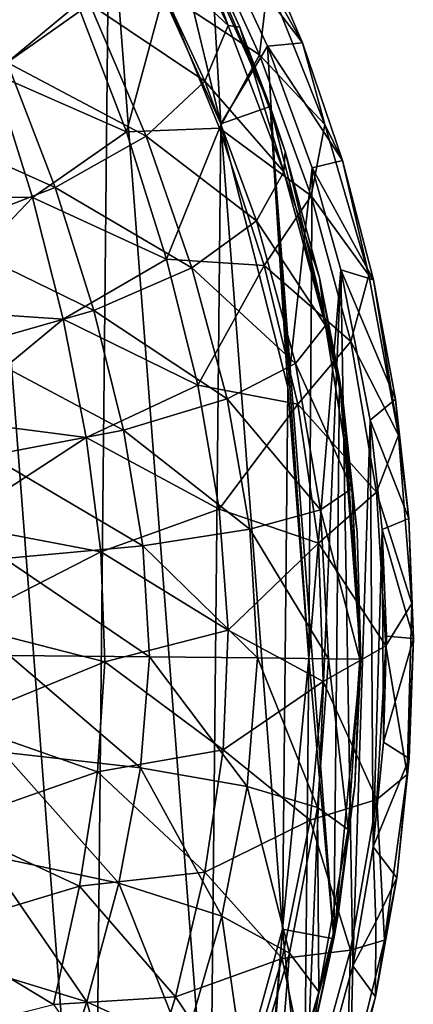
# Model space of a CAD drawing. Extents: x 0 to 500, y -78 to 1266.
# Tile 33 of 197: x 124.47 to 132, y -52.91 to -34.1. Entities that reach past the tile are written whole.
import ezdxf

# ---------------------------------------------------------------- set-up
doc = ezdxf.new("R2010")
doc.units = 0
doc.header["$LTSCALE"] = 65.185185
for name, color, linetype in [('261', 7, 'CONTINUOUS'), ('265', 7, 'CONTINUOUS'), ('277', 7, 'CONTINUOUS'), ('279', 7, 'CONTINUOUS'), ('282', 7, 'CONTINUOUS'), ('382', 7, 'CONTINUOUS'), ('386', 7, 'CONTINUOUS'), ('390', 7, 'CONTINUOUS'), ('403', 7, 'CONTINUOUS'), ('405', 7, 'CONTINUOUS'), ('406', 7, 'CONTINUOUS')]:
    doc.layers.add(name, color=color, linetype=linetype)

msp = doc.modelspace()

# ---------------------------------------------------------------- linework, layer by layer
at = {"layer": '261', "color": 7, "linetype": 'CONTINUOUS'}
for points in [[(126.18, -31.35, -0.025), (128.315, -36.087, -0.025), (127.052, -30.862, -0.025), (126.18, -31.35, -0.025)], [(127.052, -30.862, -0.025), (128.315, -36.087, -0.025), (129.259, -35.757, -0.025), (127.052, -30.862, -0.025)], [(128.315, -36.087, -0.025), (129.601, -41.121, -0.025), (129.259, -35.757, -0.025), (128.315, -36.087, -0.025)], [(129.601, -41.121, -0.025), (129.998, -46.302, -0.025), (129.259, -35.757, -0.025), (129.601, -41.121, -0.025)], [(129.259, -35.757, -0.025), (129.998, -46.302, -0.025), (130.48, -51.656, -0.025), (129.259, -35.757, -0.025)], [(130.587, -40.959, -0.025), (129.259, -35.757, -0.025), (130.48, -51.656, -0.025), (130.587, -40.959, -0.025)], [(130.998, -46.312, -0.025), (130.587, -40.959, -0.025), (130.48, -51.656, -0.025), (130.998, -46.312, -0.025)], [(129.998, -46.302, -0.025), (129.496, -51.474, -0.025), (130.48, -51.656, -0.025), (129.998, -46.302, -0.025)], [(129.496, -51.474, -0.025), (128.11, -56.481, -0.025), (129.047, -56.83, -0.025), (129.496, -51.474, -0.025)], [(130.48, -51.656, -0.025), (129.496, -51.474, -0.025), (129.047, -56.83, -0.025), (130.48, -51.656, -0.025)]]:
    msp.add_3dface(points, dxfattribs=at)
at = {"layer": '265', "color": 7, "linetype": 'CONTINUOUS'}
for points in [[(128.315, -36.087, -0.025), (126.18, -31.35, -0.025), (128.315, -36.087), (128.315, -36.087, -0.025)], [(128.315, -36.087), (126.18, -31.35, -0.025), (126.18, -31.35), (128.315, -36.087)], [(129.601, -41.121, -0.025), (128.315, -36.087, -0.025), (129.601, -41.121), (129.601, -41.121, -0.025)], [(129.601, -41.121), (128.315, -36.087, -0.025), (128.315, -36.087), (129.601, -41.121)], [(129.998, -46.302, -0.025), (129.601, -41.121, -0.025), (129.998, -46.302), (129.998, -46.302, -0.025)], [(129.998, -46.302), (129.601, -41.121, -0.025), (129.601, -41.121), (129.998, -46.302)], [(129.496, -51.474, -0.025), (129.998, -46.302, -0.025), (129.496, -51.474), (129.496, -51.474, -0.025)], [(129.496, -51.474), (129.998, -46.302, -0.025), (129.998, -46.302), (129.496, -51.474)], [(128.11, -56.481, -0.025), (129.496, -51.474, -0.025), (128.11, -56.481), (128.11, -56.481, -0.025)], [(128.11, -56.481), (129.496, -51.474, -0.025), (129.496, -51.474), (128.11, -56.481)]]:
    msp.add_3dface(points, dxfattribs=at)
at = {"layer": '277', "color": 7, "linetype": 'CONTINUOUS'}
for points in [[(122.873, -65.412), (125.88, -61.174), (123.259, -27.053), (122.873, -65.412)], [(125.88, -61.174), (126.18, -31.35), (123.259, -27.053), (125.88, -61.174)], [(125.88, -61.174), (128.11, -56.481), (126.18, -31.35), (125.88, -61.174)], [(128.11, -56.481), (128.315, -36.087), (126.18, -31.35), (128.11, -56.481)], [(128.11, -56.481), (129.496, -51.474), (128.315, -36.087), (128.11, -56.481)], [(129.496, -51.474), (129.601, -41.121), (128.315, -36.087), (129.496, -51.474)], [(129.496, -51.474), (129.998, -46.302), (129.601, -41.121), (129.496, -51.474)]]:
    msp.add_3dface(points, dxfattribs=at)
at = {"layer": '279', "color": 7, "linetype": 'CONTINUOUS'}
for points in [[(127.052, -30.862, -0.025), (129.259, -35.757, -0.025), (127.615, -31.914, -3.596), (127.052, -30.862, -0.025)], [(127.615, -31.914, -3.596), (129.259, -35.757, -0.025), (128.683, -34.239, -3.128), (127.615, -31.914, -3.596)], [(128.683, -34.239, -3.128), (129.259, -35.757, -0.025), (129.546, -36.617, -2.734), (128.683, -34.239, -3.128)], [(129.259, -35.757, -0.025), (130.587, -40.959, -0.025), (129.546, -36.617, -2.734), (129.259, -35.757, -0.025)], [(129.546, -36.617, -2.734), (130.587, -40.959, -0.025), (130.206, -39.03, -2.42), (129.546, -36.617, -2.734)], [(130.206, -39.03, -2.42), (130.587, -40.959, -0.025), (130.666, -41.462, -2.19), (130.206, -39.03, -2.42)], [(130.587, -40.959, -0.025), (130.998, -46.312, -0.025), (130.666, -41.462, -2.19), (130.587, -40.959, -0.025)], [(130.666, -41.462, -2.19), (130.998, -46.312, -0.025), (130.928, -43.896, -2.049), (130.666, -41.462, -2.19)], [(130.928, -43.896, -2.049), (130.998, -46.312, -0.025), (130.998, -46.312, -2.001), (130.928, -43.896, -2.049)], [(130.998, -46.312, -0.025), (130.48, -51.656, -0.025), (130.998, -46.312, -2.001), (130.998, -46.312, -0.025)], [(130.998, -46.312, -2.001), (130.48, -51.656, -0.025), (130.88, -48.727, -2.05), (130.998, -46.312, -2.001)], [(130.88, -48.727, -2.05), (130.48, -51.656, -0.025), (130.568, -51.155, -2.191), (130.88, -48.727, -2.05)], [(130.568, -51.155, -2.191), (130.48, -51.656, -0.025), (130.06, -53.577, -2.421), (130.568, -51.155, -2.191)], [(130.48, -51.656, -0.025), (129.047, -56.83, -0.025), (130.06, -53.577, -2.421), (130.48, -51.656, -0.025)]]:
    msp.add_3dface(points, dxfattribs=at)
at = {"layer": '282', "color": 7, "linetype": 'CONTINUOUS'}
for points in [[(127.149, -31.537, -6.492), (128.459, -34.211, -5.696), (126.801, -32.658, -9.316), (127.149, -31.537, -6.492)], [(127.149, -31.537, -6.492), (127.615, -31.914, -3.596), (128.459, -34.211, -5.696), (127.149, -31.537, -6.492)], [(127.615, -31.914, -3.596), (128.683, -34.239, -3.128), (128.459, -34.211, -5.696), (127.615, -31.914, -3.596)], [(123.116, -32.519, -14.609), (125.812, -33.801, -11.975), (124.229, -34.915, -14.343), (123.116, -32.519, -14.609)], [(126.801, -32.658, -9.316), (128.011, -35.273, -8.7), (125.812, -33.801, -11.975), (126.801, -32.658, -9.316)], [(126.801, -32.658, -9.316), (128.459, -34.211, -5.696), (128.011, -35.273, -8.7), (126.801, -32.658, -9.316)], [(125.812, -33.801, -11.975), (126.89, -36.321, -11.528), (124.229, -34.915, -14.343), (125.812, -33.801, -11.975)], [(125.812, -33.801, -11.975), (128.011, -35.273, -8.7), (126.89, -36.321, -11.528), (125.812, -33.801, -11.975)], [(128.459, -34.211, -5.696), (129.523, -37.003, -4.828), (128.011, -35.273, -8.7), (128.459, -34.211, -5.696)], [(128.459, -34.211, -5.696), (128.683, -34.239, -3.128), (129.523, -37.003, -4.828), (128.459, -34.211, -5.696)], [(128.683, -34.239, -3.128), (129.546, -36.617, -2.734), (129.523, -37.003, -4.828), (128.683, -34.239, -3.128)], [(122.127, -35.947, -16.31), (124.229, -34.915, -14.343), (125.147, -37.306, -14.047), (122.127, -35.947, -16.31)], [(124.229, -34.915, -14.343), (126.89, -36.321, -11.528), (125.147, -37.306, -14.047), (124.229, -34.915, -14.343)], [(128.011, -35.273, -8.7), (128.997, -37.94, -8.028), (126.89, -36.321, -11.528), (128.011, -35.273, -8.7)], [(128.011, -35.273, -8.7), (129.523, -37.003, -4.828), (128.997, -37.94, -8.028), (128.011, -35.273, -8.7)], [(122.865, -38.183, -16.139), (122.127, -35.947, -16.31), (125.147, -37.306, -14.047), (122.865, -38.183, -16.139)], [(126.89, -36.321, -11.528), (127.765, -38.838, -11.04), (125.147, -37.306, -14.047), (126.89, -36.321, -11.528)], [(126.89, -36.321, -11.528), (128.997, -37.94, -8.028), (127.765, -38.838, -11.04), (126.89, -36.321, -11.528)], [(129.546, -36.617, -2.734), (130.206, -39.03, -2.42), (129.523, -37.003, -4.828), (129.546, -36.617, -2.734)], [(129.523, -37.003, -4.828), (130.322, -39.94, -3.953), (128.997, -37.94, -8.028), (129.523, -37.003, -4.828)], [(129.523, -37.003, -4.828), (130.206, -39.03, -2.42), (130.322, -39.94, -3.953), (129.523, -37.003, -4.828)], [(122.865, -38.183, -16.139), (125.147, -37.306, -14.047), (125.886, -39.654, -13.724), (122.865, -38.183, -16.139)], [(125.147, -37.306, -14.047), (127.765, -38.838, -11.04), (125.886, -39.654, -13.724), (125.147, -37.306, -14.047)], [(128.997, -37.94, -8.028), (129.746, -40.666, -7.351), (127.765, -38.838, -11.04), (128.997, -37.94, -8.028)], [(128.997, -37.94, -8.028), (130.322, -39.94, -3.953), (129.746, -40.666, -7.351), (128.997, -37.94, -8.028)], [(123.448, -40.35, -15.953), (122.865, -38.183, -16.139), (125.886, -39.654, -13.724), (123.448, -40.35, -15.953)], [(127.765, -38.838, -11.04), (128.436, -41.343, -10.549), (125.886, -39.654, -13.724), (127.765, -38.838, -11.04)], [(127.765, -38.838, -11.04), (129.746, -40.666, -7.351), (128.436, -41.343, -10.549), (127.765, -38.838, -11.04)], [(130.206, -39.03, -2.42), (130.666, -41.462, -2.19), (130.322, -39.94, -3.953), (130.206, -39.03, -2.42)], [(123.448, -40.35, -15.953), (125.886, -39.654, -13.724), (126.453, -41.938, -13.398), (123.448, -40.35, -15.953)], [(125.886, -39.654, -13.724), (128.436, -41.343, -10.549), (126.453, -41.938, -13.398), (125.886, -39.654, -13.724)], [(130.322, -39.94, -3.953), (130.821, -43.053, -3.228), (129.746, -40.666, -7.351), (130.322, -39.94, -3.953)], [(130.322, -39.94, -3.953), (130.666, -41.462, -2.19), (130.821, -43.053, -3.228), (130.322, -39.94, -3.953)], [(123.89, -42.425, -15.765), (123.448, -40.35, -15.953), (126.453, -41.938, -13.398), (123.89, -42.425, -15.765)], [(129.746, -40.666, -7.351), (130.225, -43.463, -6.789), (128.436, -41.343, -10.549), (129.746, -40.666, -7.351)], [(129.746, -40.666, -7.351), (130.821, -43.053, -3.228), (130.225, -43.463, -6.789), (129.746, -40.666, -7.351)], [(128.436, -41.343, -10.549), (128.872, -43.834, -10.142), (126.453, -41.938, -13.398), (128.436, -41.343, -10.549)], [(128.436, -41.343, -10.549), (130.225, -43.463, -6.789), (128.872, -43.834, -10.142), (128.436, -41.343, -10.549)], [(130.666, -41.462, -2.19), (130.928, -43.896, -2.049), (130.821, -43.053, -3.228), (130.666, -41.462, -2.19)], [(123.89, -42.425, -15.765), (126.453, -41.938, -13.398), (126.825, -44.149, -13.128), (123.89, -42.425, -15.765)], [(126.453, -41.938, -13.398), (128.872, -43.834, -10.142), (126.825, -44.149, -13.128), (126.453, -41.938, -13.398)], [(124.179, -44.392, -15.608), (123.89, -42.425, -15.765), (126.825, -44.149, -13.128), (124.179, -44.392, -15.608)], [(130.821, -43.053, -3.228), (130.974, -46.313, -2.918), (130.225, -43.463, -6.789), (130.821, -43.053, -3.228)], [(130.928, -43.896, -2.049), (130.998, -46.312, -2.001), (130.821, -43.053, -3.228), (130.928, -43.896, -2.049)], [(130.821, -43.053, -3.228), (130.998, -46.312, -2.001), (130.974, -46.313, -2.918), (130.821, -43.053, -3.228)], [(130.225, -43.463, -6.789), (130.378, -46.306, -6.549), (128.872, -43.834, -10.142), (130.225, -43.463, -6.789)], [(130.225, -43.463, -6.789), (130.974, -46.313, -2.918), (130.378, -46.306, -6.549), (130.225, -43.463, -6.789)], [(128.872, -43.834, -10.142), (129.016, -46.292, -9.968), (126.825, -44.149, -13.128), (128.872, -43.834, -10.142)], [(128.872, -43.834, -10.142), (130.378, -46.306, -6.549), (129.016, -46.292, -9.968), (128.872, -43.834, -10.142)], [(124.179, -44.392, -15.608), (126.825, -44.149, -13.128), (126.949, -46.27, -13.013), (124.179, -44.392, -15.608)], [(126.825, -44.149, -13.128), (129.016, -46.292, -9.968), (126.949, -46.27, -13.013), (126.825, -44.149, -13.128)], [(124.276, -46.243, -15.542), (124.179, -44.392, -15.608), (126.949, -46.27, -13.013), (124.276, -46.243, -15.542)], [(124.142, -48.094, -15.609), (124.276, -46.243, -15.542), (126.782, -48.39, -13.129), (124.142, -48.094, -15.609)], [(124.276, -46.243, -15.542), (126.949, -46.27, -13.013), (126.782, -48.39, -13.129), (124.276, -46.243, -15.542)], [(126.949, -46.27, -13.013), (128.822, -48.746, -10.143), (126.782, -48.39, -13.129), (126.949, -46.27, -13.013)], [(129.016, -46.292, -9.968), (128.822, -48.746, -10.143), (126.949, -46.27, -13.013), (129.016, -46.292, -9.968)], [(129.016, -46.292, -9.968), (130.168, -49.146, -6.791), (128.822, -48.746, -10.143), (129.016, -46.292, -9.968)], [(130.378, -46.306, -6.549), (130.168, -49.146, -6.791), (129.016, -46.292, -9.968), (130.378, -46.306, -6.549)], [(130.378, -46.306, -6.549), (130.755, -49.569, -3.23), (130.168, -49.146, -6.791), (130.378, -46.306, -6.549)], [(130.974, -46.313, -2.918), (130.755, -49.569, -3.23), (130.378, -46.306, -6.549), (130.974, -46.313, -2.918)], [(130.974, -46.313, -2.918), (130.88, -48.727, -2.05), (130.755, -49.569, -3.23), (130.974, -46.313, -2.918)], [(130.998, -46.312, -2.001), (130.88, -48.727, -2.05), (130.974, -46.313, -2.918), (130.998, -46.312, -2.001)], [(123.813, -50.055, -15.765), (124.142, -48.094, -15.609), (126.365, -50.593, -13.4), (123.813, -50.055, -15.765)], [(124.142, -48.094, -15.609), (126.782, -48.39, -13.129), (126.365, -50.593, -13.4), (124.142, -48.094, -15.609)], [(126.782, -48.39, -13.129), (128.336, -51.228, -10.552), (126.365, -50.593, -13.4), (126.782, -48.39, -13.129)], [(128.822, -48.746, -10.143), (128.336, -51.228, -10.552), (126.782, -48.39, -13.129), (128.822, -48.746, -10.143)], [(128.822, -48.746, -10.143), (129.632, -51.932, -7.354), (128.336, -51.228, -10.552), (128.822, -48.746, -10.143)], [(130.168, -49.146, -6.791), (129.632, -51.932, -7.354), (128.822, -48.746, -10.143), (130.168, -49.146, -6.791)], [(130.88, -48.727, -2.05), (130.568, -51.155, -2.191), (130.755, -49.569, -3.23), (130.88, -48.727, -2.05)], [(130.168, -49.146, -6.791), (130.193, -52.671, -3.957), (129.632, -51.932, -7.354), (130.168, -49.146, -6.791)], [(130.755, -49.569, -3.23), (130.193, -52.671, -3.957), (130.168, -49.146, -6.791), (130.755, -49.569, -3.23)], [(130.755, -49.569, -3.23), (130.568, -51.155, -2.191), (130.193, -52.671, -3.957), (130.755, -49.569, -3.23)], [(123.329, -52.12, -15.954), (123.813, -50.055, -15.765), (125.753, -52.865, -13.726), (123.329, -52.12, -15.954)], [(123.813, -50.055, -15.765), (126.365, -50.593, -13.4), (125.753, -52.865, -13.726), (123.813, -50.055, -15.765)], [(126.365, -50.593, -13.4), (127.615, -53.719, -11.043), (125.753, -52.865, -13.726), (126.365, -50.593, -13.4)], [(128.336, -51.228, -10.552), (127.615, -53.719, -11.043), (126.365, -50.593, -13.4), (128.336, -51.228, -10.552)], [(130.568, -51.155, -2.191), (130.06, -53.577, -2.421), (130.193, -52.671, -3.957), (130.568, -51.155, -2.191)], [(128.336, -51.228, -10.552), (128.828, -54.642, -8.032), (127.615, -53.719, -11.043), (128.336, -51.228, -10.552)], [(129.632, -51.932, -7.354), (128.828, -54.642, -8.032), (128.336, -51.228, -10.552), (129.632, -51.932, -7.354)], [(129.632, -51.932, -7.354), (129.335, -55.59, -4.833), (128.828, -54.642, -8.032), (129.632, -51.932, -7.354)], [(130.193, -52.671, -3.957), (129.335, -55.59, -4.833), (129.632, -51.932, -7.354), (130.193, -52.671, -3.957)], [(122.703, -54.277, -16.14), (123.329, -52.12, -15.954), (124.967, -55.199, -14.048), (122.703, -54.277, -16.14)], [(123.329, -52.12, -15.954), (125.753, -52.865, -13.726), (124.967, -55.199, -14.048), (123.329, -52.12, -15.954)], [(130.193, -52.671, -3.957), (129.351, -55.976, -2.735), (129.335, -55.59, -4.833), (130.193, -52.671, -3.957)], [(130.06, -53.577, -2.421), (129.351, -55.976, -2.735), (130.193, -52.671, -3.957), (130.06, -53.577, -2.421)], [(125.753, -52.865, -13.726), (126.689, -56.219, -11.53), (124.967, -55.199, -14.048), (125.753, -52.865, -13.726)], [(127.615, -53.719, -11.043), (126.689, -56.219, -11.53), (125.753, -52.865, -13.726), (127.615, -53.719, -11.043)]]:
    msp.add_3dface(points, dxfattribs=at)
at = {"layer": '382', "color": 7, "linetype": 'CONTINUOUS'}
for points in [[(128.315, -36.087, 0.025), (126.18, -31.35, 0.025), (128.094, -32.208, 0.025), (128.315, -36.087, 0.025)], [(129.211, -34.603, 0.025), (128.315, -36.087, 0.025), (128.094, -32.208, 0.025), (129.211, -34.603, 0.025)], [(129.601, -41.121, 0.025), (128.315, -36.087, 0.025), (129.211, -34.603, 0.025), (129.601, -41.121, 0.025)], [(130.063, -36.93, 0.025), (129.601, -41.121, 0.025), (129.211, -34.603, 0.025), (130.063, -36.93, 0.025)], [(129.998, -46.302, 0.025), (129.601, -41.121, 0.025), (130.063, -36.93, 0.025), (129.998, -46.302, 0.025)], [(130.614, -38.875, 0.025), (129.998, -46.302, 0.025), (130.063, -36.93, 0.025), (130.614, -38.875, 0.025)], [(129.914, -55.56, 0.025), (129.998, -46.302, 0.025), (130.614, -38.875, 0.025), (129.914, -55.56, 0.025)], [(130.84, -52.176, 0.025), (129.914, -55.56, 0.025), (130.614, -38.875, 0.025), (130.84, -52.176, 0.025)], [(131.177, -41.747, 0.025), (130.84, -52.176, 0.025), (130.614, -38.875, 0.025), (131.177, -41.747, 0.025)], [(131.231, -49.902, 0.025), (130.84, -52.176, 0.025), (131.177, -41.747, 0.025), (131.231, -49.902, 0.025)], [(131.406, -43.839, 0.025), (131.231, -49.902, 0.025), (131.177, -41.747, 0.025), (131.406, -43.839, 0.025)], [(131.426, -47.899, 0.025), (131.231, -49.902, 0.025), (131.406, -43.839, 0.025), (131.426, -47.899, 0.025)], [(131.486, -45.877, 0.025), (131.426, -47.899, 0.025), (131.406, -43.839, 0.025), (131.486, -45.877, 0.025)], [(129.496, -51.474, 0.025), (129.998, -46.302, 0.025), (129.914, -55.56, 0.025), (129.496, -51.474, 0.025)], [(128.11, -56.481, 0.025), (129.496, -51.474, 0.025), (129.022, -57.875, 0.025), (128.11, -56.481, 0.025)], [(129.022, -57.875, 0.025), (129.496, -51.474, 0.025), (129.914, -55.56, 0.025), (129.022, -57.875, 0.025)]]:
    msp.add_3dface(points, dxfattribs=at)
at = {"layer": '386', "color": 7, "linetype": 'CONTINUOUS'}
for points in [[(126.18, -31.35, 0.025), (128.315, -36.087, 0.025), (126.18, -31.35), (126.18, -31.35, 0.025)], [(126.18, -31.35), (128.315, -36.087, 0.025), (128.315, -36.087), (126.18, -31.35)], [(128.315, -36.087, 0.025), (129.601, -41.121, 0.025), (128.315, -36.087), (128.315, -36.087, 0.025)], [(128.315, -36.087), (129.601, -41.121, 0.025), (129.601, -41.121), (128.315, -36.087)], [(129.601, -41.121, 0.025), (129.998, -46.302, 0.025), (129.601, -41.121), (129.601, -41.121, 0.025)], [(129.601, -41.121), (129.998, -46.302, 0.025), (129.998, -46.302), (129.601, -41.121)], [(129.998, -46.302, 0.025), (129.496, -51.474, 0.025), (129.998, -46.302), (129.998, -46.302, 0.025)], [(129.998, -46.302), (129.496, -51.474, 0.025), (129.496, -51.474), (129.998, -46.302)], [(129.496, -51.474, 0.025), (128.11, -56.481, 0.025), (129.496, -51.474), (129.496, -51.474, 0.025)], [(129.496, -51.474), (128.11, -56.481, 0.025), (128.11, -56.481), (129.496, -51.474)]]:
    msp.add_3dface(points, dxfattribs=at)
at = {"layer": '390', "color": 7, "linetype": 'CONTINUOUS'}
for points in [[(127.86, -32.15, 11.772), (127.231, -33.572, 13.944), (129.059, -34.768, 11.113), (127.86, -32.15, 11.772)], [(129.222, -33.37, 8.682), (127.86, -32.15, 11.772), (129.059, -34.768, 11.113), (129.222, -33.37, 8.682)], [(128.926, -32.316, 6.74), (129.222, -33.37, 8.682), (129.877, -34.538, 6.236), (128.926, -32.316, 6.74)], [(123.05, -32.752, 17.869), (123.967, -35.127, 17.695), (125.573, -33.799, 16.071), (123.05, -32.752, 17.869)], [(130.305, -36.099, 7.808), (129.222, -33.37, 8.682), (129.059, -34.768, 11.113), (130.305, -36.099, 7.808)], [(129.222, -33.37, 8.682), (130.305, -36.099, 7.808), (129.877, -34.538, 6.236), (129.222, -33.37, 8.682)], [(125.573, -33.799, 16.071), (126.513, -36.241, 15.759), (127.231, -33.572, 13.944), (125.573, -33.799, 16.071)], [(127.231, -33.572, 13.944), (126.513, -36.241, 15.759), (128.29, -36.171, 13.454), (127.231, -33.572, 13.944)], [(127.231, -33.572, 13.944), (128.29, -36.171, 13.454), (129.059, -34.768, 11.113), (127.231, -33.572, 13.944)], [(125.573, -33.799, 16.071), (123.967, -35.127, 17.695), (126.513, -36.241, 15.759), (125.573, -33.799, 16.071)], [(129.877, -34.538, 6.236), (130.305, -36.099, 7.808), (130.646, -36.791, 5.814), (129.877, -34.538, 6.236)], [(129.059, -34.768, 11.113), (128.29, -36.171, 13.454), (130.046, -37.466, 10.422), (129.059, -34.768, 11.113)], [(130.305, -36.099, 7.808), (129.059, -34.768, 11.113), (130.046, -37.466, 10.422), (130.305, -36.099, 7.808)], [(123.967, -35.127, 17.695), (122.218, -37.485, 18.897), (124.711, -37.495, 17.509), (123.967, -35.127, 17.695)], [(123.967, -35.127, 17.695), (124.711, -37.495, 17.509), (126.513, -36.241, 15.759), (123.967, -35.127, 17.695)], [(131.148, -38.979, 6.935), (130.305, -36.099, 7.808), (130.046, -37.466, 10.422), (131.148, -38.979, 6.935)], [(130.305, -36.099, 7.808), (131.148, -38.979, 6.935), (130.646, -36.791, 5.814), (130.305, -36.099, 7.808)], [(126.513, -36.241, 15.759), (124.711, -37.495, 17.509), (127.28, -38.675, 15.43), (126.513, -36.241, 15.759)], [(126.513, -36.241, 15.759), (127.28, -38.675, 15.43), (128.29, -36.171, 13.454), (126.513, -36.241, 15.759)], [(128.29, -36.171, 13.454), (127.28, -38.675, 15.43), (129.148, -38.797, 12.943), (128.29, -36.171, 13.454)], [(128.29, -36.171, 13.454), (129.148, -38.797, 12.943), (130.046, -37.466, 10.422), (128.29, -36.171, 13.454)], [(130.646, -36.791, 5.814), (131.148, -38.979, 6.935), (131.239, -39.065, 5.477), (130.646, -36.791, 5.814)], [(122.218, -37.485, 18.897), (122.664, -39.64, 18.812), (124.711, -37.495, 17.509), (122.218, -37.485, 18.897)], [(124.711, -37.495, 17.509), (122.664, -39.64, 18.812), (125.3, -39.82, 17.315), (124.711, -37.495, 17.509)], [(124.711, -37.495, 17.509), (125.3, -39.82, 17.315), (127.28, -38.675, 15.43), (124.711, -37.495, 17.509)], [(130.046, -37.466, 10.422), (129.148, -38.797, 12.943), (130.804, -40.248, 9.747), (130.046, -37.466, 10.422)], [(131.148, -38.979, 6.935), (130.046, -37.466, 10.422), (130.804, -40.248, 9.747), (131.148, -38.979, 6.935)], [(127.28, -38.675, 15.43), (125.3, -39.82, 17.315), (127.876, -41.081, 15.105), (127.28, -38.675, 15.43)], [(127.28, -38.675, 15.43), (127.876, -41.081, 15.105), (129.148, -38.797, 12.943), (127.28, -38.675, 15.43)], [(129.148, -38.797, 12.943), (127.876, -41.081, 15.105), (129.792, -41.442, 12.456), (129.148, -38.797, 12.943)], [(129.148, -38.797, 12.943), (129.792, -41.442, 12.456), (130.804, -40.248, 9.747), (129.148, -38.797, 12.943)], [(131.719, -42.035, 6.181), (131.148, -38.979, 6.935), (130.804, -40.248, 9.747), (131.719, -42.035, 6.181)], [(131.148, -38.979, 6.935), (131.719, -42.035, 6.181), (131.239, -39.065, 5.477), (131.148, -38.979, 6.935)], [(131.239, -39.065, 5.477), (131.719, -42.035, 6.181), (131.66, -41.347, 5.228), (131.239, -39.065, 5.477)], [(122.664, -39.64, 18.812), (122.993, -41.725, 18.727), (125.3, -39.82, 17.315), (122.664, -39.64, 18.812)], [(125.3, -39.82, 17.315), (122.993, -41.725, 18.727), (125.74, -42.082, 17.128), (125.3, -39.82, 17.315)], [(125.3, -39.82, 17.315), (125.74, -42.082, 17.128), (127.876, -41.081, 15.105), (125.3, -39.82, 17.315)], [(130.804, -40.248, 9.747), (129.792, -41.442, 12.456), (131.298, -43.122, 9.193), (130.804, -40.248, 9.747)], [(131.719, -42.035, 6.181), (130.804, -40.248, 9.747), (131.298, -43.122, 9.193), (131.719, -42.035, 6.181)], [(127.876, -41.081, 15.105), (125.74, -42.082, 17.128), (128.283, -43.449, 14.829), (127.876, -41.081, 15.105)], [(127.876, -41.081, 15.105), (128.283, -43.449, 14.829), (129.792, -41.442, 12.456), (127.876, -41.081, 15.105)], [(131.66, -41.347, 5.228), (131.719, -42.035, 6.181), (131.912, -43.628, 5.068), (131.66, -41.347, 5.228)], [(129.792, -41.442, 12.456), (128.283, -43.449, 14.829), (130.186, -44.101, 12.087), (129.792, -41.442, 12.456)], [(129.792, -41.442, 12.456), (130.186, -44.101, 12.087), (131.298, -43.122, 9.193), (129.792, -41.442, 12.456)], [(122.993, -41.725, 18.727), (123.211, -43.73, 18.653), (125.74, -42.082, 17.128), (122.993, -41.725, 18.727)], [(125.74, -42.082, 17.128), (123.211, -43.73, 18.653), (126.018, -44.267, 16.98), (125.74, -42.082, 17.128)], [(125.74, -42.082, 17.128), (126.018, -44.267, 16.98), (128.283, -43.449, 14.829), (125.74, -42.082, 17.128)], [(131.973, -45.252, 5.744), (131.719, -42.035, 6.181), (131.298, -43.122, 9.193), (131.973, -45.252, 5.744)], [(131.719, -42.035, 6.181), (131.973, -45.252, 5.744), (131.912, -43.628, 5.068), (131.719, -42.035, 6.181)], [(131.298, -43.122, 9.193), (130.186, -44.101, 12.087), (131.475, -46.059, 8.934), (131.298, -43.122, 9.193)], [(131.973, -45.252, 5.744), (131.298, -43.122, 9.193), (131.475, -46.059, 8.934), (131.973, -45.252, 5.744)], [(128.283, -43.449, 14.829), (126.018, -44.267, 16.98), (128.46, -45.764, 14.68), (128.283, -43.449, 14.829)], [(128.283, -43.449, 14.829), (128.46, -45.764, 14.68), (130.186, -44.101, 12.087), (128.283, -43.449, 14.829)], [(131.912, -43.628, 5.068), (131.973, -45.252, 5.744), (132, -45.918, 5.002), (131.912, -43.628, 5.068)], [(123.211, -43.73, 18.653), (123.307, -45.65, 18.611), (126.018, -44.267, 16.98), (123.211, -43.73, 18.653)], [(130.186, -44.101, 12.087), (128.46, -45.764, 14.68), (130.273, -46.742, 11.973), (130.186, -44.101, 12.087)], [(130.186, -44.101, 12.087), (130.273, -46.742, 11.973), (131.475, -46.059, 8.934), (130.186, -44.101, 12.087)], [(126.018, -44.267, 16.98), (123.307, -45.65, 18.611), (126.099, -46.365, 16.923), (126.018, -44.267, 16.98)], [(126.018, -44.267, 16.98), (126.099, -46.365, 16.923), (128.46, -45.764, 14.68), (126.018, -44.267, 16.98)], [(131.879, -48.521, 5.842), (131.973, -45.252, 5.744), (131.475, -46.059, 8.934), (131.879, -48.521, 5.842)], [(131.973, -45.252, 5.744), (131.879, -48.521, 5.842), (132, -45.918, 5.002), (131.973, -45.252, 5.744)], [(123.307, -45.65, 18.611), (123.261, -47.525, 18.622), (126.099, -46.365, 16.923), (123.307, -45.65, 18.611)], [(128.46, -45.764, 14.68), (126.099, -46.365, 16.923), (128.361, -48.047, 14.738), (128.46, -45.764, 14.68)], [(128.46, -45.764, 14.68), (128.361, -48.047, 14.738), (130.273, -46.742, 11.973), (128.46, -45.764, 14.68)], [(131.475, -46.059, 8.934), (130.273, -46.742, 11.973), (131.3, -48.995, 9.118), (131.475, -46.059, 8.934)], [(131.879, -48.521, 5.842), (131.475, -46.059, 8.934), (131.3, -48.995, 9.118), (131.879, -48.521, 5.842)], [(132, -45.918, 5.002), (131.879, -48.521, 5.842), (131.923, -48.212, 5.033), (132, -45.918, 5.002)], [(126.099, -46.365, 16.923), (123.261, -47.525, 18.622), (125.955, -48.468, 16.991), (126.099, -46.365, 16.923)], [(126.099, -46.365, 16.923), (125.955, -48.468, 16.991), (128.361, -48.047, 14.738), (126.099, -46.365, 16.923)], [(130.273, -46.742, 11.973), (128.361, -48.047, 14.738), (130.025, -49.389, 12.186), (130.273, -46.742, 11.973)], [(130.273, -46.742, 11.973), (130.025, -49.389, 12.186), (131.3, -48.995, 9.118), (130.273, -46.742, 11.973)], [(123.261, -47.525, 18.622), (123.077, -49.472, 18.678), (125.955, -48.468, 16.991), (123.261, -47.525, 18.622)], [(128.361, -48.047, 14.738), (125.955, -48.468, 16.991), (128.008, -50.386, 14.965), (128.361, -48.047, 14.738)], [(128.361, -48.047, 14.738), (128.008, -50.386, 14.965), (130.025, -49.389, 12.186), (128.361, -48.047, 14.738)], [(131.923, -48.212, 5.033), (131.879, -48.521, 5.842), (131.683, -50.49, 5.16), (131.923, -48.212, 5.033)], [(125.955, -48.468, 16.991), (123.077, -49.472, 18.678), (125.615, -50.655, 17.144), (125.955, -48.468, 16.991)], [(125.955, -48.468, 16.991), (125.615, -50.655, 17.144), (128.008, -50.386, 14.965), (125.955, -48.468, 16.991)], [(131.446, -51.682, 6.414), (131.879, -48.521, 5.842), (131.3, -48.995, 9.118), (131.446, -51.682, 6.414)], [(131.879, -48.521, 5.842), (131.446, -51.682, 6.414), (131.683, -50.49, 5.16), (131.879, -48.521, 5.842)], [(131.3, -48.995, 9.118), (130.025, -49.389, 12.186), (130.8, -51.875, 9.632), (131.3, -48.995, 9.118)], [(131.446, -51.682, 6.414), (131.3, -48.995, 9.118), (130.8, -51.875, 9.632), (131.446, -51.682, 6.414)], [(123.077, -49.472, 18.678), (122.776, -51.503, 18.757), (125.615, -50.655, 17.144), (123.077, -49.472, 18.678)], [(130.025, -49.389, 12.186), (128.008, -50.386, 14.965), (129.489, -52.035, 12.607), (130.025, -49.389, 12.186)], [(130.025, -49.389, 12.186), (129.489, -52.035, 12.607), (130.8, -51.875, 9.632), (130.025, -49.389, 12.186)], [(128.008, -50.386, 14.965), (125.615, -50.655, 17.144), (127.447, -52.765, 15.274), (128.008, -50.386, 14.965)], [(128.008, -50.386, 14.965), (127.447, -52.765, 15.274), (129.489, -52.035, 12.607), (128.008, -50.386, 14.965)], [(131.683, -50.49, 5.16), (131.446, -51.682, 6.414), (131.277, -52.764, 5.377), (131.683, -50.49, 5.16)], [(125.615, -50.655, 17.144), (122.776, -51.503, 18.757), (125.114, -52.914, 17.333), (125.615, -50.655, 17.144)], [(125.615, -50.655, 17.144), (125.114, -52.914, 17.333), (127.447, -52.765, 15.274), (125.615, -50.655, 17.144)], [(122.776, -51.503, 18.757), (122.362, -53.607, 18.843), (125.114, -52.914, 17.333), (122.776, -51.503, 18.757)], [(131.446, -51.682, 6.414), (130.716, -54.662, 7.226), (131.277, -52.764, 5.377), (131.446, -51.682, 6.414)], [(130.716, -54.662, 7.226), (131.446, -51.682, 6.414), (130.8, -51.875, 9.632), (130.716, -54.662, 7.226)], [(130.8, -51.875, 9.632), (129.489, -52.035, 12.607), (130.029, -54.658, 10.294), (130.8, -51.875, 9.632)], [(130.716, -54.662, 7.226), (130.8, -51.875, 9.632), (130.029, -54.658, 10.294), (130.716, -54.662, 7.226)], [(129.489, -52.035, 12.607), (127.447, -52.765, 15.274), (128.717, -54.659, 13.109), (129.489, -52.035, 12.607)], [(129.489, -52.035, 12.607), (128.717, -54.659, 13.109), (130.029, -54.658, 10.294), (129.489, -52.035, 12.607)], [(127.447, -52.765, 15.274), (125.114, -52.914, 17.333), (126.709, -55.173, 15.606), (127.447, -52.765, 15.274)], [(127.447, -52.765, 15.274), (126.709, -55.173, 15.606), (128.717, -54.659, 13.109), (127.447, -52.765, 15.274)], [(131.277, -52.764, 5.377), (130.716, -54.662, 7.226), (130.779, -54.754, 5.64), (131.277, -52.764, 5.377)]]:
    msp.add_3dface(points, dxfattribs=at)
at = {"layer": '403', "color": 7, "linetype": 'CONTINUOUS'}
for points in [[(123.259, -27.053), (125.88, -61.174), (122.873, -65.412), (123.259, -27.053)], [(123.259, -27.053), (126.18, -31.35), (125.88, -61.174), (123.259, -27.053)], [(126.18, -31.35), (128.11, -56.481), (125.88, -61.174), (126.18, -31.35)], [(126.18, -31.35), (128.315, -36.087), (128.11, -56.481), (126.18, -31.35)], [(128.315, -36.087), (129.496, -51.474), (128.11, -56.481), (128.315, -36.087)], [(128.315, -36.087), (129.601, -41.121), (129.496, -51.474), (128.315, -36.087)], [(129.601, -41.121), (129.998, -46.302), (129.496, -51.474), (129.601, -41.121)]]:
    msp.add_3dface(points, dxfattribs=at)
at = {"layer": '405', "color": 7, "linetype": 'CONTINUOUS'}
for points in [[(129.211, -34.603, 0.025), (128.094, -32.208, 0.025), (129.877, -34.538, 6.236), (129.211, -34.603, 0.025)], [(128.094, -32.208, 0.025), (128.926, -32.316, 6.74), (129.877, -34.538, 6.236), (128.094, -32.208, 0.025)], [(129.211, -34.603, 0.025), (129.877, -34.538, 6.236), (130.646, -36.791, 5.814), (129.211, -34.603, 0.025)], [(130.063, -36.93, 0.025), (129.211, -34.603, 0.025), (130.646, -36.791, 5.814), (130.063, -36.93, 0.025)], [(130.063, -36.93, 0.025), (130.646, -36.791, 5.814), (131.239, -39.065, 5.477), (130.063, -36.93, 0.025)], [(130.614, -38.875, 0.025), (130.063, -36.93, 0.025), (131.239, -39.065, 5.477), (130.614, -38.875, 0.025)], [(131.177, -41.747, 0.025), (130.614, -38.875, 0.025), (131.66, -41.347, 5.228), (131.177, -41.747, 0.025)], [(130.614, -38.875, 0.025), (131.239, -39.065, 5.477), (131.66, -41.347, 5.228), (130.614, -38.875, 0.025)], [(131.177, -41.747, 0.025), (131.66, -41.347, 5.228), (131.912, -43.628, 5.068), (131.177, -41.747, 0.025)], [(131.406, -43.839, 0.025), (131.177, -41.747, 0.025), (131.912, -43.628, 5.068), (131.406, -43.839, 0.025)], [(131.406, -43.839, 0.025), (131.912, -43.628, 5.068), (132, -45.918, 5.002), (131.406, -43.839, 0.025)], [(131.486, -45.877, 0.025), (131.406, -43.839, 0.025), (132, -45.918, 5.002), (131.486, -45.877, 0.025)], [(131.426, -47.899, 0.025), (131.486, -45.877, 0.025), (132, -45.918, 5.002), (131.426, -47.899, 0.025)], [(131.426, -47.899, 0.025), (132, -45.918, 5.002), (131.923, -48.212, 5.033), (131.426, -47.899, 0.025)], [(131.231, -49.902, 0.025), (131.426, -47.899, 0.025), (131.923, -48.212, 5.033), (131.231, -49.902, 0.025)], [(131.231, -49.902, 0.025), (131.923, -48.212, 5.033), (131.683, -50.49, 5.16), (131.231, -49.902, 0.025)], [(131.231, -49.902, 0.025), (131.683, -50.49, 5.16), (131.28, -51.332, 2.638), (131.231, -49.902, 0.025)], [(131.683, -50.49, 5.16), (131.277, -52.764, 5.377), (131.28, -51.332, 2.638), (131.683, -50.49, 5.16)]]:
    msp.add_3dface(points, dxfattribs=at)
at = {"layer": '406', "color": 7, "linetype": 'CONTINUOUS'}
for points in [[(130.84, -52.176, 0.025), (131.231, -49.902, 0.025), (131.28, -51.332, 2.638), (130.84, -52.176, 0.025)], [(131.277, -52.764, 5.377), (130.84, -52.176, 0.025), (131.28, -51.332, 2.638), (131.277, -52.764, 5.377)], [(129.914, -55.56, 0.025), (130.84, -52.176, 0.025), (130.779, -54.754, 5.64), (129.914, -55.56, 0.025)], [(130.84, -52.176, 0.025), (131.277, -52.764, 5.377), (130.779, -54.754, 5.64), (130.84, -52.176, 0.025)]]:
    msp.add_3dface(points, dxfattribs=at)

doc.saveas('drawing.dxf')
